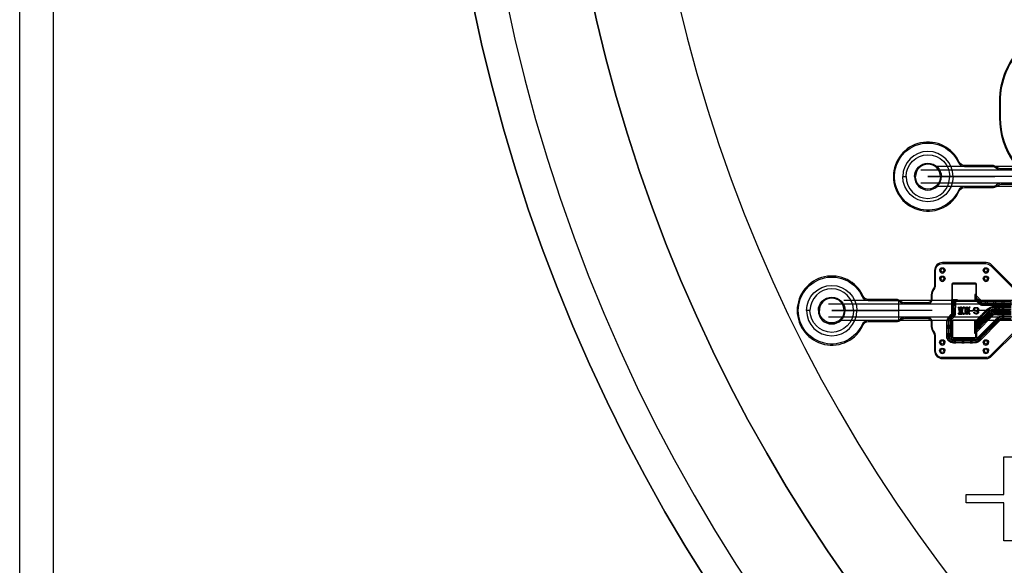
# Model space of a CAD drawing. Extents: x -63500 to 63500, y -63500 to 63500.
# Tile 2 of 256: x -63500 to -34115, y -26985 to -10710. Entities that reach past the tile are written whole.
import ezdxf

# ---------------------------------------------------------------- set-up
doc = ezdxf.new("R2010")
doc.units = 13
doc.header["$MEASUREMENT"] = 0
for name, color, linetype in [('1_Metal', 2, 'Continuous'), ('2_Electrodes', 5, 'Continuous'), ('3_Outline', 4, 'Continuous')]:
    doc.layers.add(name, color=color, linetype=linetype)

msp = doc.modelspace()

# ---------------------------------------------------------------- linework, layer by layer
for p, q in [((-36606, -15190), (-28585, -15190)), ((-28585, -15090), (-36135, -15090)), ((-33394, -15390), (-36394, -15390)), ((-36394, -15390), (-34394, -15390)), ((-28585, -15590), (-36606, -15590)), ((-28585, -15690), (-36135, -15690)), ((-33619, -19087), (-38902, -19086)), ((-37265, -19687), (-37264, -19087)), ((-39358, -19186), (-33619, -19187)), ((-36265, -19387), (-39265, -19386)), ((-39265, -19386), (-37265, -19387)), ((-33945, -19387), (-34945, -19387)), ((-33619, -19587), (-39358, -19586)), ((-33619, -19687), (-38965, -19686))]:
    msp.add_line(p, q)
for points in [[(-35489, -19489), (-35420, -19394), (-35494, -19289), (-35462, -19289), (-35403, -19371), (-35403, -19414), (-35460, -19489), (-35489, -19489)], [(-35318, -19489), (-35387, -19394), (-35313, -19289), (-35345, -19289), (-35403, -19371), (-35403, -19414), (-35347, -19489), (-35318, -19489)], [(-35309, -19489), (-35239, -19394), (-35313, -19289), (-35282, -19289), (-35223, -19371), (-35223, -19414), (-35280, -19489), (-35309, -19489)], [(-35137, -19489), (-35207, -19394), (-35133, -19289), (-35165, -19289), (-35223, -19371), (-35223, -19414), (-35167, -19489), (-35137, -19489)]]:
    msp.add_lwpolyline(points, close=True)
for radius in [50000, 47500, 45000]:
    msp.add_circle((0, 0), radius)
at = {"layer": '1_Metal'}
for points in [[(-62500, 0), (-62500, -62500), (0, -62500), (62500, -62500), (62500, 0), (63500, 0), (63500, -63500), (0, -63500), (-63500, -63500), (-63500, 0)], [(-35468, -19465), (-35468, -19489), (-35369, -19489), (-35350, -19386), (-35372, -19383), (-35386, -19397), (-35403, -19403), (-35415, -19403), (-35435, -19395), (-35448, -19379), (-35452, -19363), (-35452, -19349), (-35446, -19331), (-35436, -19319), (-35422, -19310), (-35412, -19309), (-35400, -19310), (-35386, -19316), (-35376, -19328), (-35371, -19346), (-35345, -19344), (-35349, -19328), (-35356, -19314), (-35365, -19303), (-35379, -19295), (-35397, -19289), (-35418, -19289), (-35432, -19292), (-35449, -19300), (-35462, -19312), (-35470, -19326), (-35476, -19343), (-35478, -19359), (-35476, -19377), (-35470, -19393), (-35460, -19405), (-35448, -19416), (-35433, -19422), (-35420, -19424), (-35411, -19424), (-35402, -19422), (-35392, -19419), (-35378, -19412), (-35389, -19465), (-35468, -19465)], [(-35228, -19289), (-35238, -19289), (-35257, -19295), (-35270, -19307), (-35281, -19323), (-35288, -19344), (-35291, -19366), (-35291, -19407), (-35288, -19432), (-35281, -19453), (-35269, -19472), (-35255, -19483), (-35238, -19489), (-35228, -19489), (-35228, -19469), (-35238, -19468), (-35249, -19461), (-35259, -19447), (-35264, -19429), (-35266, -19413), (-35267, -19397), (-35267, -19381), (-35266, -19366), (-35265, -19352), (-35261, -19336), (-35255, -19324), (-35246, -19314), (-35237, -19310), (-35228, -19308)], [(-35228, -19289), (-35218, -19289), (-35198, -19295), (-35185, -19307), (-35175, -19323), (-35168, -19344), (-35165, -19366), (-35165, -19407), (-35167, -19432), (-35174, -19453), (-35186, -19472), (-35201, -19483), (-35217, -19489), (-35228, -19489), (-35228, -19469), (-35218, -19468), (-35206, -19461), (-35197, -19447), (-35192, -19429), (-35189, -19413), (-35188, -19397), (-35188, -19381), (-35189, -19366), (-35191, -19352), (-35194, -19336), (-35200, -19324), (-35209, -19314), (-35219, -19310), (-35228, -19308)], [(-35131, -19407), (-35131, -19382), (-35056, -19382), (-35056, -19407), (-35131, -19407)], [(-34879, -19356), (-34903, -19358), (-34906, -19344), (-34918, -19325), (-34940, -19314), (-34956, -19313), (-34967, -19313), (-34980, -19315), (-34994, -19322), (-35003, -19330), (-35007, -19340), (-35007, -19349), (-35005, -19358), (-34999, -19365), (-34989, -19371), (-34972, -19377), (-34932, -19387), (-34917, -19392), (-34904, -19401), (-34896, -19408), (-34889, -19418), (-34886, -19430), (-34886, -19441), (-34889, -19453), (-34894, -19463), (-34902, -19473), (-34913, -19480), (-34923, -19485), (-34940, -19489), (-34954, -19490), (-34973, -19488), (-34986, -19485), (-35001, -19477), (-35012, -19469), (-35021, -19455), (-35026, -19441), (-35026, -19432), (-35002, -19430), (-35000, -19442), (-34992, -19454), (-34982, -19462), (-34969, -19466), (-34955, -19467), (-34938, -19466), (-34924, -19461), (-34915, -19452), (-34911, -19442), (-34911, -19435), (-34914, -19426), (-34920, -19420), (-34933, -19414), (-34978, -19402), (-35000, -19394), (-35015, -19386), (-35025, -19374), (-35030, -19363), (-35032, -19351), (-35032, -19343), (-35028, -19328), (-35021, -19316), (-35013, -19307), (-35001, -19299), (-34981, -19292), (-34965, -19290), (-34954, -19290), (-34940, -19291), (-34919, -19297), (-34902, -19306), (-34889, -19321), (-34882, -19337), (-34879, -19356)], [(-34125, -24875), (-34125, -23750), (-33875, -23750), (-33875, -24875), (-32750, -24875), (-32750, -25125), (-33875, -25125), (-33875, -26250), (-34125, -26250), (-34125, -25125), (-35250, -25125), (-35250, -24875)]]:
    msp.add_lwpolyline(points, close=True, dxfattribs=at)
for points in [[(-50000, 0, 1), (50000, 0), (51000, 0, -1), (-51000, 0)], [(-35644, -15390, 1), (-37144, -15390), (-37044, -15390, -1), (-35744, -15390)], [(-35644, -15390, -1), (-37144, -15390), (-37044, -15390, 1), (-35744, -15390)], [(-40015, -19386, -1), (-38515, -19386), (-38615, -19386, 1), (-39915, -19386)], [(-35634, -19107), (-34944, -19107), (-34944, -18617, 0.414214), (-34994, -18567), (-35634, -18567, 0.414214), (-35684, -18617), (-35684, -19057, 0.414214)], [(-33915, -19189), (-34761, -19189, -0.198912), (-34847, -19153), (-34939, -19061, -1), (-34914, -19036), (-34822, -19128, 0.198912), (-34761, -19153), (-33915, -19153), (-33915, -19117), (-34761, -19117, -0.198912), (-34796, -19102), (-34939, -18960, -0.198912), (-34944, -18947), (-34944, -18904), (-34994, -18904), (-34994, -19107), (-34952, -19107, -0.198912), (-34939, -19112), (-34873, -19179, 0.198912), (-34761, -19225), (-33915, -19225)], [(-34924, -19128), (-34873, -19179), (-34847, -19153, -0.414214), (-34847, -19128), (-34847, -19128, -0.414214), (-34822, -19128), (-34796, -19102), (-34847, -19051), (-34873, -19077, -0.414214), (-34873, -19102), (-34873, -19102, -0.414214), (-34898, -19102)], [(-40015, -19386, 1), (-38515, -19386), (-38615, -19386, -1), (-39915, -19386)], [(-35684, -19150), (-35685, -19222), (-35649, -19222, -0.414214), (-35631, -19204), (-35631, -19204, -0.414214), (-35613, -19222), (-35577, -19222), (-35576, -19150), (-35612, -19150, -0.414214), (-35631, -19168), (-35631, -19168, -0.414214), (-35648, -19150)], [(-34690, -19225), (-34618, -19225), (-34618, -19189, -0.414214), (-34636, -19171), (-34636, -19171, -0.414214), (-34618, -19153), (-34618, -19117), (-34690, -19117), (-34690, -19153, -0.414214), (-34672, -19171), (-34672, -19171, -0.414214), (-34690, -19189)], [(-34551, -19426), (-34576, -19400, -0.414214), (-34602, -19400), (-34602, -19400, -0.414214), (-34602, -19375), (-34627, -19349), (-34678, -19400), (-34652, -19426, -0.414214), (-34627, -19426), (-34627, -19426, -0.414214), (-34627, -19451), (-34602, -19477)], [(-34440, -19225), (-34368, -19225), (-34368, -19189, -0.414214), (-34386, -19171), (-34386, -19171, -0.414214), (-34368, -19153), (-34368, -19117), (-34440, -19117), (-34440, -19153, -0.414214), (-34422, -19171), (-34422, -19171, -0.414214), (-34440, -19189)], [(-34341, -19333), (-34413, -19333), (-34413, -19369, -0.414214), (-34395, -19387), (-34395, -19387, -0.414214), (-34413, -19405), (-34413, -19441), (-34341, -19441), (-34341, -19405, -0.414214), (-34359, -19387), (-34359, -19387, -0.414214), (-34341, -19369), (-34341, -19333)], [(-34244, -19369), (-34244, -19333, -0.414214), (-34262, -19315), (-34262, -19315, -0.414214), (-34244, -19297), (-34244, -19261), (-34316, -19261), (-34316, -19297, -0.414214), (-34298, -19315), (-34298, -19315, -0.414214), (-34316, -19333), (-34316, -19369)], [(-34119, -19333), (-34191, -19333), (-34191, -19369, -0.414214), (-34173, -19387), (-34173, -19387, -0.414214), (-34191, -19405), (-34191, -19441), (-34119, -19441), (-34119, -19405, -0.414214), (-34137, -19387), (-34137, -19387, -0.414214), (-34119, -19369), (-34119, -19333)], [(-34190, -19225), (-34118, -19225), (-34118, -19189, -0.414214), (-34136, -19171), (-34136, -19171, -0.414214), (-34118, -19153), (-34118, -19117), (-34190, -19117), (-34190, -19153, -0.414214), (-34172, -19171), (-34172, -19171, -0.414214), (-34190, -19189)], [(-35695, -19656), (-35644, -19605), (-35670, -19580, -0.414214), (-35695, -19580), (-35695, -19580, -0.414214), (-35695, -19554), (-35721, -19529), (-35772, -19580), (-35746, -19605, -0.414214), (-35721, -19605), (-35721, -19605, -0.414214), (-35721, -19631)], [(-35685, -19400), (-35685, -19472), (-35649, -19472, -0.414214), (-35631, -19454), (-35631, -19454, -0.414214), (-35613, -19472), (-35577, -19472), (-35577, -19400), (-35613, -19400, -0.414214), (-35631, -19418), (-35631, -19418, -0.414214), (-35649, -19400)], [(-35635, -19667), (-34945, -19667), (-34945, -20157, -0.414214), (-34995, -20207), (-35635, -20207, -0.414214), (-35685, -20157), (-35685, -19717, -0.414214)], [(-34841, -19666), (-34892, -19716), (-34867, -19742, -0.414214), (-34841, -19742), (-34841, -19742, -0.414214), (-34841, -19767), (-34816, -19793), (-34765, -19742), (-34790, -19716, -0.414214), (-34816, -19716), (-34816, -19716, -0.414214), (-34816, -19691), (-34841, -19666)], [(-34727, -19603), (-34753, -19577, -0.414214), (-34778, -19577), (-34778, -19577, -0.414214), (-34778, -19552), (-34804, -19526), (-34855, -19577), (-34829, -19603, -0.414214), (-34804, -19603), (-34804, -19603, -0.414214), (-34804, -19628), (-34778, -19654)], [(-34702, -19628), (-34753, -19679), (-34727, -19704, -0.414214), (-34702, -19704), (-34702, -19704, -0.414214), (-34702, -19730), (-34677, -19755), (-34626, -19704), (-34651, -19679, -0.414214), (-34677, -19679), (-34677, -19679, -0.414214), (-34677, -19654), (-34702, -19628)], [(-34664, -19489), (-34715, -19540), (-34690, -19565, -0.414214), (-34664, -19565), (-34664, -19565, -0.414214), (-34664, -19591), (-34639, -19616), (-34588, -19565), (-34614, -19540, -0.414214), (-34639, -19540), (-34639, -19540, -0.414214), (-34639, -19514), (-34664, -19489)], [(-34525, -19451), (-34576, -19502), (-34551, -19528, -0.414214), (-34525, -19528), (-34525, -19528, -0.414214), (-34525, -19553), (-34500, -19579), (-34449, -19528), (-34474, -19502, -0.414214), (-34500, -19502), (-34500, -19502, -0.414214), (-34500, -19477), (-34525, -19451)], [(-34327, -19764), (-34276, -19713), (-34302, -19688, -0.414214), (-34327, -19688), (-34327, -19688, -0.414214), (-34327, -19662), (-34353, -19637), (-34403, -19688), (-34378, -19713, -0.414214), (-34353, -19713), (-34353, -19713, -0.414214), (-34353, -19738)], [(-34244, -19405), (-34316, -19405), (-34316, -19441, -0.414214), (-34298, -19459), (-34298, -19459, -0.414214), (-34316, -19477), (-34316, -19513), (-34244, -19513), (-34244, -19477, -0.414214), (-34262, -19459), (-34262, -19459, -0.414214), (-34244, -19441), (-34244, -19405)], [(-34191, -19657), (-34119, -19657), (-34119, -19621, -0.414214), (-34137, -19603), (-34137, -19603, -0.414214), (-34119, -19585), (-34119, -19549), (-34191, -19549), (-34191, -19585, -0.414214), (-34173, -19603), (-34173, -19603, -0.414214), (-34191, -19621)], [(-35829, -19835), (-35829, -19907), (-35793, -19907, -0.414214), (-35775, -19889), (-35775, -19889, -0.414214), (-35757, -19907), (-35721, -19907), (-35721, -19835), (-35757, -19835, -0.414214), (-35775, -19853), (-35775, -19853, -0.414214), (-35793, -19835)], [(-34879, -19805), (-34930, -19856), (-34904, -19881, -0.414214), (-34879, -19881), (-34879, -19881, -0.414214), (-34879, -19907), (-34853, -19932), (-34802, -19881), (-34828, -19856, -0.414214), (-34853, -19856), (-34853, -19856, -0.414214), (-34853, -19830), (-34879, -19805)], [(-34504, -19941), (-34453, -19890), (-34478, -19864, -0.414214), (-34504, -19864), (-34504, -19864, -0.414214), (-34504, -19839), (-34529, -19813), (-34580, -19864), (-34555, -19890, -0.414214), (-34529, -19890), (-34529, -19890, -0.414214), (-34529, -19915)], [(-35829, -20085), (-35829, -20157), (-35793, -20157, -0.414214), (-35775, -20139), (-35775, -20139, -0.414214), (-35757, -20157), (-35721, -20157), (-35721, -20085), (-35757, -20085, -0.414214), (-35775, -20103), (-35775, -20103, -0.414214), (-35793, -20085)], [(-35635, -20351), (-35563, -20351), (-35563, -20315, -0.414214), (-35581, -20297), (-35581, -20297, -0.414214), (-35563, -20279), (-35563, -20243), (-35635, -20243), (-35635, -20279, -0.414214), (-35617, -20297), (-35617, -20297, -0.414214), (-35635, -20315)], [(-35385, -20351), (-35313, -20351), (-35313, -20315, -0.414214), (-35331, -20297), (-35331, -20297, -0.414214), (-35313, -20279), (-35313, -20243), (-35385, -20243), (-35385, -20279, -0.414214), (-35367, -20297), (-35367, -20297, -0.414214), (-35385, -20315)], [(-35135, -20351), (-35063, -20351), (-35063, -20315, -0.414214), (-35081, -20297), (-35081, -20297, -0.414214), (-35063, -20279), (-35063, -20243), (-35135, -20243), (-35135, -20279, -0.414214), (-35117, -20297), (-35117, -20297, -0.414214), (-35135, -20315)], [(-34858, -20294), (-34807, -20243), (-34832, -20218, -0.414214), (-34857, -20218), (-34857, -20218, -0.414214), (-34857, -20192), (-34883, -20167), (-34934, -20218), (-34908, -20243, -0.414214), (-34883, -20243), (-34883, -20243, -0.414214), (-34883, -20269)], [(-34681, -20117), (-34630, -20067), (-34655, -20041, -0.414214), (-34681, -20041), (-34681, -20041, -0.414214), (-34681, -20016), (-34706, -19990), (-34757, -20041), (-34732, -20067, -0.414214), (-34706, -20067), (-34706, -20067, -0.414214), (-34706, -20092)]]:
    msp.add_lwpolyline(points, format="xyb", close=True, dxfattribs=at)
for points in [[(-33915, -19657), (-34200, -19657, 0.198912), (-34235, -19672), (-34858, -20294, -0.198912), (-34995, -20351), (-35635, -20351, -0.414214), (-35829, -20157), (-35829, -19717, -0.198912), (-35772, -19580), (-35699, -19507, 0.198912), (-35685, -19472), (-35684, -19057), (-35526, -19057), (-35526, -19107), (-35558, -19107, 0.414214), (-35576, -19125), (-35577, -19472, -0.198912), (-35623, -19584), (-35695, -19656, 0.198912), (-35721, -19717), (-35721, -20157, 0.414214), (-35635, -20243), (-34995, -20243, 0.198912), (-34934, -20218), (-34311, -19595, -0.198912), (-34200, -19549), (-33915, -19549)], [(-33915, -19585), (-34200, -19585, 0.198912), (-34286, -19621), (-34908, -20243, -0.198912), (-34995, -20279), (-35635, -20279, -0.414214), (-35757, -20157), (-35757, -19717, -0.198912), (-35721, -19631), (-35648, -19558, 0.198912), (-35613, -19472), (-35612, -19125, 1), (-35648, -19125), (-35649, -19472, -0.198912), (-35674, -19533), (-35746, -19605, 0.198912), (-35793, -19717), (-35793, -20157, 0.414214), (-35635, -20315), (-34995, -20315, 0.198912), (-34883, -20269), (-34260, -19646, -0.198912), (-34200, -19621), (-33915, -19621)], [(-33915, -19513), (-34413, -19513, 0.198912), (-34449, -19528), (-34939, -20018, 0.198912), (-34945, -20031), (-34945, -20073), (-34995, -20073), (-34995, -19667), (-34952, -19667, 0.198912), (-34939, -19662), (-34627, -19349, -0.198912), (-34413, -19261), (-33915, -19261)], [(-33915, -19297), (-34413, -19297, 0.198912), (-34602, -19375), (-34939, -19713, 1.000004), (-34914, -19738), (-34576, -19400, -0.198912), (-34413, -19333), (-33915, -19333)], [(-33915, -19369), (-34413, -19369, 0.198912), (-34551, -19426), (-34939, -19814, 1.000004), (-34914, -19840), (-34525, -19451, -0.198912), (-34413, -19405), (-33915, -19405)], [(-33915, -19441), (-34413, -19441, 0.198912), (-34500, -19477), (-34939, -19916, 1.000005), (-34914, -19942), (-34474, -19502, -0.198912), (-34413, -19477), (-33915, -19477)]]:
    msp.add_lwpolyline(points, format="xyb", dxfattribs=at)
at = {"layer": '2_Electrodes'}
for points in [[(-62500, 0), (-62500, -62500), (0, -62500), (62500, -62500), (62500, 0), (63500, 0), (63500, -63500), (0, -63500), (-63500, -63500), (-63500, 0)], [(-34125, -24875), (-34125, -23750), (-33875, -23750), (-33875, -24875), (-32750, -24875), (-32750, -25125), (-33875, -25125), (-33875, -26250), (-34125, -26250), (-34125, -25125), (-35250, -25125), (-35250, -24875)]]:
    msp.add_lwpolyline(points, close=True, dxfattribs=at)
for points in [[(47500, 0, -1), (-47500, 0), (-51000, 0, 1), (51000, 0)], [(-33832, -14970, -0.610914), (-33930, -15160), (-33930, -15190, 0.610914), (-33808, -14952, -0.156977), (-34230, -13640), (-34230, -13140, -0.414214), (-31980, -10890), (-4754, -10890), (-4754, -10860), (-31980, -10860, 0.414214), (-34260, -13140), (-34260, -13640, 0.156977)], [(-35994, -15390), (-36024, -15390, 1), (-36764, -15390), (-36794, -15390, -1)], [(-35994, -15390), (-36024, -15390, -1), (-36764, -15390), (-36794, -15390, 1)], [(-36044, -18187, -1), (-35884, -18187), (-35914, -18187, 1), (-36014, -18187)], [(-36044, -18187, -1), (-35884, -18187), (-35914, -18187, 1), (-36014, -18187)], [(-36044, -18187, 1), (-35884, -18187), (-35914, -18187, -1), (-36014, -18187)], [(-36044, -18187, 1), (-35884, -18187), (-35914, -18187, -1), (-36014, -18187)], [(-34744, -18187, -1), (-34584, -18187), (-34614, -18187, 1), (-34714, -18187)], [(-34744, -18187, -1), (-34584, -18187), (-34614, -18187, 1), (-34714, -18187)], [(-34744, -18187, 1), (-34584, -18187), (-34614, -18187, -1), (-34714, -18187)], [(-34744, -18187, 1), (-34584, -18187), (-34614, -18187, -1), (-34714, -18187)], [(-36044, -18437, -1), (-35884, -18437), (-35914, -18437, 1), (-36014, -18437)], [(-36044, -18437, -1), (-35884, -18437), (-35914, -18437, 1), (-36014, -18437)], [(-36044, -18437, 1), (-35884, -18437), (-35914, -18437, -1), (-36014, -18437)], [(-36044, -18437, 1), (-35884, -18437), (-35914, -18437, -1), (-36014, -18437)], [(-34744, -18437, -1), (-34584, -18437), (-34614, -18437, 1), (-34714, -18437)], [(-34744, -18437, -1), (-34584, -18437), (-34614, -18437, 1), (-34714, -18437)], [(-34744, -18437, 1), (-34584, -18437), (-34614, -18437, -1), (-34714, -18437)], [(-34744, -18437, 1), (-34584, -18437), (-34614, -18437, -1), (-34714, -18437)], [(-35634, -18587), (-34994, -18587, -0.414214), (-34964, -18617), (-34964, -19057, -0.414214), (-34994, -19087), (-35634, -19087, -0.414214), (-35664, -19057), (-35664, -18617, -0.414214)], [(-38865, -19386), (-38895, -19386, 1), (-39635, -19386), (-39665, -19386, -1)], [(-38865, -19386), (-38895, -19386, -1), (-39635, -19386), (-39665, -19386, 1)], [(-35635, -20187), (-34995, -20187, 0.414214), (-34965, -20157), (-34965, -19717, 0.414214), (-34995, -19687), (-35635, -19687, 0.414214), (-35665, -19717), (-35665, -20157, 0.414214)], [(-36045, -20337, -1), (-35885, -20337), (-35915, -20337, 1), (-36015, -20337)], [(-36045, -20337, -1), (-35885, -20337), (-35915, -20337, 1), (-36015, -20337)], [(-34745, -20337, -1), (-34585, -20337), (-34615, -20337, 1), (-34715, -20337)], [(-34745, -20337, -1), (-34585, -20337), (-34615, -20337, 1), (-34715, -20337)], [(-36045, -20337, 1), (-35885, -20337), (-35915, -20337, -1), (-36015, -20337)], [(-36045, -20337, 1), (-35885, -20337), (-35915, -20337, -1), (-36015, -20337)], [(-36045, -20587, -1), (-35885, -20587), (-35915, -20587, 1), (-36015, -20587)], [(-36045, -20587, -1), (-35885, -20587), (-35915, -20587, 1), (-36015, -20587)], [(-34745, -20337, 1), (-34585, -20337), (-34615, -20337, -1), (-34715, -20337)], [(-34745, -20337, 1), (-34585, -20337), (-34615, -20337, -1), (-34715, -20337)], [(-34745, -20587, -1), (-34585, -20587), (-34615, -20587, 1), (-34715, -20587)], [(-34745, -20587, -1), (-34585, -20587), (-34615, -20587, 1), (-34715, -20587)], [(-36045, -20587, 1), (-35885, -20587), (-35915, -20587, -1), (-36015, -20587)], [(-36045, -20587, 1), (-35885, -20587), (-35915, -20587, -1), (-36015, -20587)], [(-34745, -20587, 1), (-34585, -20587), (-34615, -20587, -1), (-34715, -20587)], [(-34745, -20587, 1), (-34585, -20587), (-34615, -20587, -1), (-34715, -20587)]]:
    msp.add_lwpolyline(points, format="xyb", close=True, dxfattribs=at)
for points in [[(-33930, -15160), (-34213, -15160, -0.182676), (-34325, -15117, 0.182676), (-34477, -15060), (-35304, -15060, -0.293253), (-35458, -14961, 4.581742), (-35458, -15819, -0.293253), (-35304, -15720), (-34477, -15720, 0.182676), (-34325, -15662, -0.182676), (-34213, -15620), (-33142, -15620, -0.127017)], [(-33142, -15590), (-34213, -15590, 0.182676), (-34345, -15640, -0.182676), (-34477, -15690), (-35304, -15690, 0.293253), (-35485, -15807, -4.581742), (-35485, -14973, 0.293253), (-35304, -15090), (-34477, -15090, -0.182676), (-34345, -15140, 0.182676), (-34213, -15190), (-33930, -15190, 0.610914)], [(-33719, -18799), (-34493, -18024, 0.198912), (-34656, -17957), (-35964, -17957, 0.414214), (-36194, -18187), (-36194, -18619, -0.165811), (-36236, -18741, 0.165811), (-36294, -18912), (-36294, -19037, -0.414214), (-36415, -19157), (-37083, -19157, -0.182676), (-37195, -19114, 0.182676), (-37347, -19057), (-38174, -19056, -0.293253), (-38328, -18957, 4.581742), (-38328, -19816, -0.293253), (-38174, -19716), (-37347, -19717, 0.182676), (-37195, -19659, -0.182676), (-37083, -19617), (-36415, -19617, -0.414214), (-36295, -19737), (-36295, -19862, 0.165811), (-36236, -20033, -0.165811), (-36195, -20155), (-36195, -20587, 0.414214), (-35965, -20817), (-34656, -20817, 0.198912), (-34494, -20750), (-33719, -19976, -0.198912)], [(-33749, -19955), (-34523, -20728, -0.198912), (-34665, -20787), (-35965, -20787, -0.414214), (-36165, -20587), (-36165, -20155, 0.165811), (-36213, -20015, -0.165811), (-36265, -19862), (-36265, -19737, 0.414214), (-36415, -19587), (-37083, -19587, 0.182676), (-37215, -19637, -0.182676), (-37347, -19687), (-38174, -19686, 0.293253), (-38356, -19803, -4.581742), (-38355, -18970, 0.293253), (-38174, -19086), (-37347, -19087, -0.182676), (-37215, -19137, 0.182676), (-37083, -19187), (-36415, -19187), (-36415, -19187, 0.414214), (-36264, -19037), (-36264, -18912, -0.165811), (-36212, -18759, 0.165811), (-36164, -18619), (-36164, -18187, -0.414214), (-35964, -17987), (-34664, -17987, -0.198912), (-34523, -18046), (-33749, -18820, 0.198912)]]:
    msp.add_lwpolyline(points, format="xyb", dxfattribs=at)
at = {"layer": '3_Outline'}
for points in [[(-62500, 0), (-62500, -62500), (0, -62500), (62500, -62500), (62500, 0), (63500, 0), (63500, -63500), (0, -63500), (-63500, -63500), (-63500, 0)], [(-34125, -24875), (-34125, -23750), (-33875, -23750), (-33875, -24875), (-32750, -24875), (-32750, -25125), (-33875, -25125), (-33875, -26250), (-34125, -26250), (-34125, -25125), (-35250, -25125), (-35250, -24875)]]:
    msp.add_lwpolyline(points, close=True, dxfattribs=at)
for points in [[(47500, 0, -1), (-47500, 0), (-51000, 0, 1), (51000, 0)], [(-33832, -14970, -0.610914), (-33930, -15160), (-33930, -15190, 0.610914), (-33808, -14952, -0.156977), (-34230, -13640), (-34230, -13140, -0.414214), (-31980, -10890), (-4754, -10890), (-4754, -10860), (-31980, -10860, 0.414214), (-34260, -13140), (-34260, -13640, 0.156977)], [(-35994, -15390), (-36024, -15390, 1), (-36764, -15390), (-36794, -15390, -1)], [(-35994, -15390), (-36024, -15390, -1), (-36764, -15390), (-36794, -15390, 1)], [(-36044, -18187, -1), (-35884, -18187), (-35914, -18187, 1), (-36014, -18187)], [(-36044, -18187, 1), (-35884, -18187), (-35914, -18187, -1), (-36014, -18187)], [(-34744, -18187, -1), (-34584, -18187), (-34614, -18187, 1), (-34714, -18187)], [(-34744, -18187, 1), (-34584, -18187), (-34614, -18187, -1), (-34714, -18187)], [(-36044, -18437, -1), (-35884, -18437), (-35914, -18437, 1), (-36014, -18437)], [(-36044, -18437, 1), (-35884, -18437), (-35914, -18437, -1), (-36014, -18437)], [(-34744, -18437, -1), (-34584, -18437), (-34614, -18437, 1), (-34714, -18437)], [(-34744, -18437, 1), (-34584, -18437), (-34614, -18437, -1), (-34714, -18437)], [(-38865, -19386), (-38895, -19386, 1), (-39635, -19386), (-39665, -19386, -1)], [(-38865, -19386), (-38895, -19386, -1), (-39635, -19386), (-39665, -19386, 1)], [(-36045, -20337, -1), (-35885, -20337), (-35915, -20337, 1), (-36015, -20337)], [(-34745, -20337, -1), (-34585, -20337), (-34615, -20337, 1), (-34715, -20337)], [(-36045, -20337, 1), (-35885, -20337), (-35915, -20337, -1), (-36015, -20337)], [(-36045, -20587, -1), (-35885, -20587), (-35915, -20587, 1), (-36015, -20587)], [(-34745, -20337, 1), (-34585, -20337), (-34615, -20337, -1), (-34715, -20337)], [(-34745, -20587, -1), (-34585, -20587), (-34615, -20587, 1), (-34715, -20587)], [(-36045, -20587, 1), (-35885, -20587), (-35915, -20587, -1), (-36015, -20587)], [(-34745, -20587, 1), (-34585, -20587), (-34615, -20587, -1), (-34715, -20587)]]:
    msp.add_lwpolyline(points, format="xyb", close=True, dxfattribs=at)
for points in [[(-33930, -15160), (-34213, -15160, -0.182676), (-34325, -15117, 0.182676), (-34477, -15060), (-35304, -15060, -0.293253), (-35458, -14961, 4.581742), (-35458, -15819, -0.293253), (-35304, -15720), (-34477, -15720, 0.182676), (-34325, -15662, -0.182676), (-34213, -15620), (-33142, -15620, -0.127017)], [(-33142, -15590), (-34213, -15590, 0.182676), (-34345, -15640, -0.182676), (-34477, -15690), (-35304, -15690, 0.293253), (-35485, -15807, -4.581742), (-35485, -14973, 0.293253), (-35304, -15090), (-34477, -15090, -0.182676), (-34345, -15140, 0.182676), (-34213, -15190), (-33930, -15190, 0.610914)], [(-33719, -18799), (-34493, -18024, 0.198912), (-34656, -17957), (-35964, -17957, 0.414214), (-36194, -18187), (-36194, -18619, -0.165811), (-36236, -18741, 0.165811), (-36294, -18912), (-36294, -19037, -0.414214), (-36415, -19157), (-37083, -19157, -0.182676), (-37195, -19114, 0.182676), (-37347, -19057), (-38174, -19056, -0.293253), (-38328, -18957, 4.581742), (-38328, -19816, -0.293253), (-38174, -19716), (-37347, -19717, 0.182676), (-37195, -19659, -0.182676), (-37083, -19617), (-36415, -19617, -0.414214), (-36295, -19737), (-36295, -19862, 0.165811), (-36236, -20033, -0.165811), (-36195, -20155), (-36195, -20587, 0.414214), (-35965, -20817), (-34656, -20817, 0.198912), (-34494, -20750), (-33719, -19976, -0.198912)], [(-33749, -19955), (-34523, -20728, -0.198912), (-34665, -20787), (-35965, -20787, -0.414214), (-36165, -20587), (-36165, -20155, 0.165811), (-36213, -20015, -0.165811), (-36265, -19862), (-36265, -19737, 0.414214), (-36415, -19587), (-37083, -19587, 0.182676), (-37215, -19637, -0.182676), (-37347, -19687), (-38174, -19686, 0.293253), (-38356, -19803, -4.581742), (-38355, -18970, 0.293253), (-38174, -19086), (-37347, -19087, -0.182676), (-37215, -19137, 0.182676), (-37083, -19187), (-36415, -19187), (-36415, -19187, 0.414214), (-36264, -19037), (-36264, -18912, -0.165811), (-36212, -18759, 0.165811), (-36164, -18619), (-36164, -18187, -0.414214), (-35964, -17987), (-34664, -17987, -0.198912), (-34523, -18046), (-33749, -18820, 0.198912)]]:
    msp.add_lwpolyline(points, format="xyb", dxfattribs=at)

doc.saveas('drawing.dxf')
